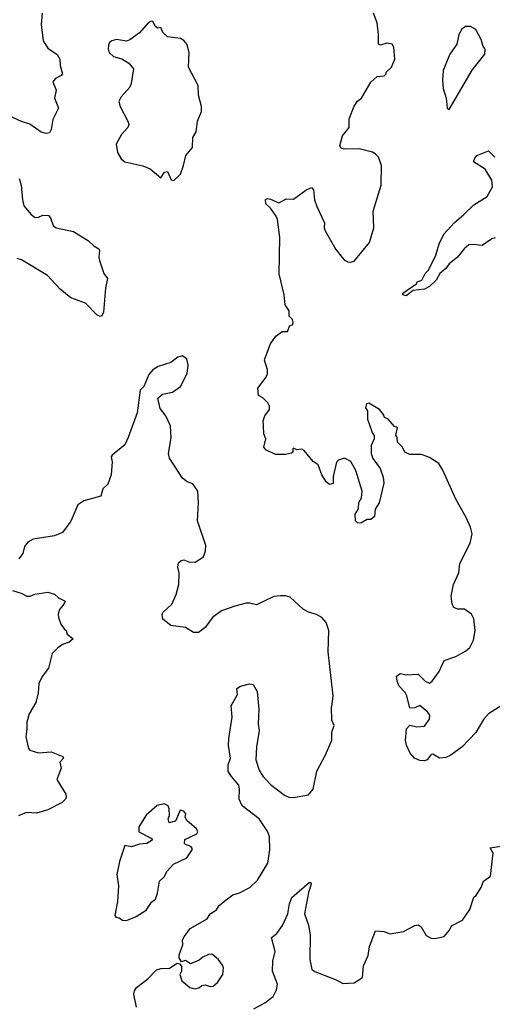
# Model space of a CAD drawing. Extents: x 1550320 to 1685906, y 509093 to 640511.
# Tile 40 of 256: x 1573993 to 1576878, y 553752 to 559765. Entities that reach past the tile are written whole.
import ezdxf

# ---------------------------------------------------------------- set-up
doc = ezdxf.new("R2010")
doc.units = 0

msp = doc.modelspace()

# ---------------------------------------------------------------- linework, layer by layer
at = {"layer": '0CON20XD'}
for points in [[(1574130.6, 559805), (1574124.5, 559735.5), (1574136.9, 559635), (1574165, 559592), (1574222.2, 559552.2), (1574238, 559525), (1574239.4, 559485), (1574254.2, 559435), (1574246.6, 559423.4), (1574211.2, 559405), (1574196, 559385), (1574215.7, 559335), (1574205.8, 559285.8), (1574229.2, 559225), (1574196, 559155), (1574185.7, 559094.3), (1574175.6, 559074.4), (1574155, 559069.2), (1574125, 559078.6), (1574055, 559126.9), (1574005, 559142.5), (1573928.3, 559178.3)], [(1574935, 558782.5), (1574975, 558822.5), (1574994, 558875), (1575006.7, 558935), (1575048, 558985), (1575050, 559045), (1575070.5, 559079.5), (1575077.8, 559145), (1575102.2, 559205), (1575103.1, 559235), (1575084.4, 559304.4), (1575082.7, 559362.7), (1575024.2, 559475), (1575027.3, 559562.7), (1575015, 559613.3), (1574995, 559638.8), (1574975, 559650), (1574895, 559660), (1574867.7, 559687.7), (1574855, 559717.5), (1574835, 559713.3), (1574822.7, 559722.7), (1574805, 559753.3), (1574795, 559756.2), (1574776.7, 559745), (1574724.2, 559685.8), (1574665, 559641.2), (1574645, 559633.8), (1574585, 559643.3), (1574555, 559636.2), (1574541.2, 559625), (1574535, 559610), (1574532.5, 559585), (1574540, 559565), (1574565, 559541.2), (1574615.9, 559525.9), (1574658.8, 559498.8), (1574688, 559465), (1574674.2, 559375.8), (1574665, 559353.8), (1574612, 559295), (1574598.8, 559265), (1574606.2, 559235), (1574654, 559145), (1574658.8, 559125), (1574652.3, 559107.7), (1574613.8, 559065), (1574582.5, 559005), (1574590, 558955), (1574613.3, 558915), (1574635, 558896.7), (1574745, 558872), (1574790, 558855), (1574855, 558800), (1574877, 558833), (1574895, 558837.5), (1574917, 558787), (1574935, 558782.5)], [(1575481.2, 557285), (1575478.8, 557315), (1575490, 557345), (1575517.5, 557385), (1575517.5, 557405), (1575507.5, 557425), (1575476.4, 557456.4), (1575450, 557470), (1575447.5, 557515), (1575497.3, 557582.7), (1575506.7, 557605), (1575506.7, 557626.7), (1575487.5, 557685), (1575490, 557695), (1575523.3, 557785), (1575557, 557833), (1575595, 557860), (1575628.3, 557861.7), (1575641.7, 557898.3), (1575658.3, 557901.7), (1575662.5, 557915), (1575657.5, 557935), (1575637.5, 557955), (1575637, 557987), (1575613.6, 558023.6), (1575606.7, 558085), (1575576.4, 558213.6), (1575580.8, 558435), (1575566.2, 558545), (1575558.8, 558565), (1575523.6, 558613.6), (1575495, 558640), (1575493, 558667), (1575505, 558672.5), (1575525, 558668.8), (1575575, 558647.5), (1575621.7, 558671.7), (1575665, 558670), (1575740, 558725), (1575775, 558740), (1575787, 558727), (1575792.5, 558665), (1575806.7, 558625), (1575853.3, 558525), (1575851.2, 558495), (1575858, 558475), (1575922.4, 558362.4), (1575962.3, 558312.3), (1575976.6, 558296.6), (1575996.6, 558286.6), (1576015, 558284.4), (1576035, 558290.6), (1576127.8, 558405), (1576155.6, 558494.4), (1576150.8, 558595), (1576199.2, 558755), (1576201.2, 558875), (1576182.5, 558925), (1576163.3, 558945), (1576146, 558956), (1576065, 558976.7), (1575973.6, 558973.6), (1575955, 558980), (1575947.5, 558995), (1575963.3, 559055), (1576003.9, 559106.1), (1576005, 559160), (1576033.9, 559236.1), (1576055, 559266.7), (1576080, 559285), (1576137, 559383), (1576175, 559417.5), (1576217, 559423), (1576230, 559435), (1576230, 559445), (1576262.5, 559475), (1576282.5, 559525), (1576276.4, 559596.4), (1576266.4, 559616.4), (1576235, 559622.5), (1576195, 559608.8), (1576182.5, 559615), (1576184.2, 559675), (1576174.3, 559745), (1576152.5, 559805)], [(1576615, 559217.5), (1576755, 559456.2), (1576832.5, 559555), (1576833.3, 559585), (1576822.3, 559602.3), (1576810, 559645), (1576777.5, 559705), (1576745, 559723.3), (1576715, 559723.8), (1576691.9, 559708.1), (1576673.1, 559675), (1576660.8, 559615), (1576618, 559555), (1576578, 559455), (1576572.9, 559395), (1576577.5, 559345), (1576596, 559285), (1576603.3, 559225), (1576615, 559217.5)], [(1576895, 558432), (1576875, 558426), (1576815, 558386.2), (1576762.7, 558392.7), (1576735, 558389.4), (1576705.6, 558365), (1576665.6, 558315), (1576615.4, 558274.6), (1576594.4, 558245), (1576557.5, 558215), (1576534.3, 558175), (1576495, 558135.7), (1576465, 558120), (1576395, 558111.2), (1576351.7, 558078.3), (1576331.2, 558085), (1576332, 558095), (1576417.5, 558155), (1576420, 558165), (1576446.7, 558175), (1576467.5, 558215), (1576487.5, 558235), (1576533.3, 558326.7), (1576554.4, 558395.6), (1576581.2, 558455), (1576645.5, 558524.5), (1576704.5, 558575.5), (1576765, 558633.8), (1576847.5, 558685), (1576878.5, 558745), (1576875.3, 558785.3), (1576835, 558852.9), (1576763.6, 558896.4), (1576770.5, 558919.5), (1576782.5, 558935), (1576855, 558963.3), (1576893.3, 558925)], [(1573990, 558795), (1574002.9, 558755), (1574009.5, 558665), (1574019.3, 558629.3), (1574064, 558575), (1574088, 558558), (1574108.8, 558558.8), (1574135, 558571.4), (1574169.1, 558569.1), (1574181.9, 558555), (1574197.7, 558507.7), (1574215, 558493.3), (1574321.7, 558471.7), (1574412.5, 558415), (1574445, 558383.3), (1574476.7, 558365), (1574481.2, 558355), (1574476, 558315), (1574480, 558295), (1574506.2, 558215), (1574529.4, 558185), (1574517.1, 558125), (1574505, 557980), (1574495, 557956.7), (1574485, 557953.3), (1574465, 557963.3), (1574395, 558033.8), (1574305, 558066.2), (1574240.2, 558120.2), (1574163.6, 558203.6), (1574005, 558299.2), (1573977.3, 558307.3)], [(1574706.2, 553735), (1574690.8, 553815), (1574694, 553835), (1574706.2, 553855), (1574775, 553908), (1574828.3, 553961.7), (1574855, 553970.8), (1574907.5, 553972.5), (1574955, 554002.5), (1574968.3, 553998.3), (1574980, 553985), (1574980, 553955), (1574971.2, 553935), (1574983.8, 553895), (1575032.5, 553855), (1575065, 553846.7), (1575090, 553855), (1575105, 553867.5), (1575125, 553870), (1575155, 553860), (1575175, 553863.8), (1575200, 553885), (1575233.3, 553935), (1575236.7, 553975), (1575231.7, 553991.7), (1575205, 554027.5), (1575165, 554058.8), (1575145, 554056.2), (1575110.8, 554039.2), (1575089.2, 554020.8), (1575035, 554000), (1575005, 554020), (1574981.7, 554011.7), (1574967.5, 554035), (1574966.7, 554055), (1574988.8, 554115), (1574987.5, 554145), (1574997.5, 554165), (1575034.3, 554215.7), (1575136.7, 554275), (1575155.8, 554304.2), (1575195, 554330), (1575211.2, 554355), (1575245, 554384), (1575295, 554421.2), (1575335, 554433.8), (1575398.8, 554465), (1575445, 554509.2), (1575506.9, 554613.1), (1575519.5, 554695), (1575517.9, 554775), (1575508.2, 554805), (1575455.4, 554885), (1575350.8, 554965), (1575332, 555005), (1575335.8, 555065), (1575330.9, 555090.9), (1575285, 555142.5), (1575264.8, 555174.8), (1575265.3, 555215), (1575280.5, 555255), (1575266.8, 555333.2), (1575270.6, 555375), (1575290.8, 555505), (1575284.2, 555575), (1575323.3, 555645), (1575318.3, 555681.7), (1575340, 555695), (1575395, 555710), (1575417.5, 555705), (1575443, 555663), (1575453.8, 555555), (1575448, 555465), (1575455.7, 555425), (1575438, 555325), (1575434.3, 555245), (1575455, 555181.2), (1575478.1, 555145), (1575524.4, 555095), (1575608.7, 555028.7), (1575635, 555017.5), (1575665, 555014.4), (1575755, 555032), (1575784.2, 555065), (1575806, 555175), (1575860, 555275), (1575898.8, 555365), (1575898.8, 555415), (1575912.5, 555455), (1575898.3, 555488.3), (1575895.8, 555565), (1575900.6, 555585), (1575905.6, 555635), (1575875.6, 555905), (1575879.2, 556035), (1575864.2, 556084.2), (1575836.7, 556115), (1575805, 556133.3), (1575755, 556146.7), (1575724.3, 556164.3), (1575645, 556238), (1575615, 556247.5), (1575585, 556247.5), (1575545, 556242.5), (1575439.1, 556190.9), (1575395, 556202.5), (1575375, 556201.4), (1575305.5, 556184.5), (1575224.5, 556155.5), (1575170, 556115), (1575125, 556052.5), (1575085, 556022.5), (1575055, 556022.5), (1575005, 556053.3), (1574915.9, 556065.9), (1574867.5, 556105), (1574863, 556133), (1574866.7, 556145), (1574922, 556195), (1574948, 556255), (1574964.2, 556315), (1574965.8, 556385), (1574958, 556422), (1574961.7, 556448.3), (1574978.3, 556461.7), (1574995, 556466.2), (1575025, 556453.8), (1575065, 556452), (1575115.5, 556484.5), (1575128.3, 556521.7), (1575128.9, 556555), (1575078.9, 556705), (1575084.4, 556815), (1575080, 556885), (1575050, 556930), (1575015, 556942), (1574986.7, 556965), (1574908.3, 557088.3), (1574900.8, 557115), (1574917.9, 557212.1), (1574914.2, 557284.2), (1574885.8, 557345), (1574850.9, 557390.9), (1574837, 557453), (1574865, 557478.8), (1574925, 557491.4), (1574975.4, 557524.6), (1575015.5, 557604.5), (1575022, 557655), (1575013.8, 557695), (1574985, 557713.3), (1574957.5, 557705), (1574915, 557671.2), (1574837.5, 557647.5), (1574805, 557626.7), (1574781.9, 557598.1), (1574750, 557525), (1574728.3, 557501.7), (1574709.2, 557365), (1574655.5, 557214.5), (1574635, 557168.8), (1574557.5, 557105), (1574552.5, 557095), (1574557.5, 557065), (1574552.5, 556985), (1574530.7, 556929.3), (1574500.5, 556899.5), (1574487.5, 556855), (1574385, 556826.7), (1574348.3, 556801.7), (1574305, 556702.5), (1574255, 556633.3), (1574205, 556613.8), (1574075, 556593.3), (1574043.3, 556575), (1574022.3, 556547.7), (1574012, 556505), (1573988.3, 556471.7)], [(1576955, 555589.4), (1576853.8, 555526.2), (1576825, 555492), (1576778.3, 555411.7), (1576693.8, 555325), (1576625, 555274), (1576595, 555260), (1576556.1, 555256.1), (1576515, 555280), (1576505, 555276.7), (1576480, 555245), (1576465, 555238), (1576435, 555240), (1576402.5, 555255), (1576376.7, 555285), (1576353.8, 555335), (1576348.8, 555365), (1576353.3, 555435), (1576375, 555457.5), (1576417, 555447), (1576465, 555451.2), (1576495, 555492.5), (1576496, 555515), (1576485, 555536.7), (1576435, 555576.2), (1576405, 555562.5), (1576375, 555560), (1576356.7, 555635), (1576345, 555656.7), (1576308.8, 555695), (1576296.2, 555725), (1576293.3, 555756.7), (1576315, 555772.5), (1576355, 555764), (1576425, 555767.5), (1576467.5, 555725), (1576495, 555713.3), (1576510, 555725), (1576553.8, 555785), (1576585, 555852.5), (1576655, 555876.2), (1576715, 555909.2), (1576739.8, 555930.2), (1576762.5, 555975), (1576774.1, 556034.1), (1576764.1, 556105.9), (1576751.4, 556135), (1576707.5, 556165), (1576665, 556166), (1576643.3, 556175), (1576632.5, 556195), (1576627.5, 556245), (1576640, 556315), (1576672.7, 556387.3), (1576680, 556445), (1576742.6, 556567.4), (1576754.3, 556625), (1576744.3, 556665), (1576719.2, 556725), (1576655, 556836.7), (1576576, 557015), (1576551.2, 557055), (1576495, 557092), (1576445, 557109.2), (1576375, 557110), (1576343.6, 557123.6), (1576330, 557155), (1576300, 557185), (1576297.5, 557215), (1576290, 557225), (1576300, 557275), (1576281.7, 557281.7), (1576242.5, 557325), (1576220, 557335), (1576213.3, 557355), (1576190, 557385), (1576125, 557422.5), (1576110.7, 557419.3), (1576103.3, 557395), (1576116.4, 557376.4), (1576116.7, 557325), (1576143.8, 557245), (1576157, 557223), (1576157.5, 557205), (1576138, 557165), (1576138.6, 557115), (1576148, 557085), (1576193.3, 557025), (1576211.7, 556971.7), (1576216.7, 556935), (1576186.4, 556813.6), (1576162.5, 556775), (1576158.3, 556731.7), (1576137, 556713), (1576115, 556712.5), (1576075, 556690), (1576055, 556692.5), (1576042.5, 556705), (1576040, 556745), (1576061.7, 556778.3), (1576063.6, 556816.4), (1576080, 556845), (1576083.3, 556885), (1576045, 557012.5), (1576015, 557066.7), (1575975, 557086.7), (1575940, 557075), (1575927, 557063), (1575906.7, 556975), (1575907, 556933), (1575885, 556927.5), (1575863.6, 556943.6), (1575836.7, 556985), (1575815, 557047.5), (1575785, 557067.5), (1575730, 557135), (1575715, 557142.5), (1575685, 557137.5), (1575665, 557147.5), (1575660, 557145), (1575660, 557125), (1575651.7, 557118.3), (1575615, 557110), (1575555, 557108.8), (1575495, 557137.5), (1575483.8, 557155), (1575496, 557205), (1575483.8, 557235), (1575481.2, 557285)], [(1573949.2, 556279.2), (1574002.5, 556262.5), (1574036.4, 556243.6), (1574056.4, 556243.6), (1574085, 556256.2), (1574165, 556270), (1574205.9, 556255.9), (1574230, 556235), (1574270, 556215), (1574263.3, 556195), (1574237, 556163), (1574228, 556135), (1574230, 556115), (1574244.5, 556074.5), (1574264.2, 556044.2), (1574277.5, 556035), (1574282.7, 556012.7), (1574320, 555985), (1574295, 555963.3), (1574255, 555948.8), (1574225, 555930), (1574192, 555895), (1574170, 555805), (1574131.2, 555755), (1574109.5, 555710.5), (1574106, 555655), (1574091.2, 555595), (1574051.2, 555525), (1574036.2, 555475), (1574037.5, 555435), (1574030, 555385), (1574046.2, 555315), (1574054.3, 555304.3), (1574107.7, 555287.7), (1574185, 555294.2), (1574257.5, 555265), (1574260, 555255), (1574238.3, 555231.7), (1574246.2, 555195), (1574220, 555125), (1574273.8, 555035), (1574277, 555017), (1574273.3, 555005), (1574253.3, 554985), (1574165, 554940), (1574095, 554918.8), (1574035, 554923.8), (1573985, 554903.3)], [(1574645, 554263.3), (1574705, 554287.5), (1574765, 554327.5), (1574797.5, 554375), (1574822.5, 554395), (1574835, 554430), (1574847.5, 554505), (1574875, 554530), (1574893.9, 554566.1), (1574932.3, 554607.7), (1575012.4, 554647.6), (1575046.2, 554695), (1575046.7, 554705), (1575037.5, 554715), (1575005, 554727.5), (1575000, 554735), (1575001.7, 554758.3), (1575075, 554793.3), (1575080, 554805), (1575073, 554823), (1575012.5, 554875), (1575003.3, 554895), (1575007.5, 554915), (1574995, 554932.5), (1574973.3, 554936.7), (1574945, 554870), (1574905, 554860), (1574900, 554885), (1574906.7, 554905), (1574906.2, 554946.2), (1574900, 554965), (1574875, 554976.2), (1574832.9, 554967.1), (1574765, 554907.5), (1574720, 554835), (1574720, 554805), (1574800, 554765), (1574802.5, 554755), (1574770, 554735), (1574725, 554730), (1574676.4, 554713.6), (1574635, 554722.5), (1574601.4, 554625), (1574585.8, 554545.8), (1574596, 554475), (1574589.5, 554380.5), (1574573.8, 554295), (1574580, 554285), (1574600.7, 554280.7), (1574620, 554265), (1574645, 554263.3)], [(1575423.3, 553725), (1575488.8, 553761.2), (1575539.5, 553800.5), (1575560.5, 553839.5), (1575566.7, 553875), (1575535.8, 553955), (1575539.2, 554015), (1575552.5, 554075), (1575530.8, 554159.2), (1575563.3, 554185), (1575597, 554233), (1575630, 554305), (1575639.4, 554365), (1575654.7, 554405.3), (1575760, 554495), (1575770, 554495), (1575772.5, 554485), (1575756.7, 554435), (1575732.1, 554305), (1575755.5, 554235), (1575765.4, 554175.4), (1575763.9, 554025), (1575777.1, 553965), (1575795, 553951.8), (1575925, 553901.8), (1575965, 553879.2), (1576035, 553882.7), (1576086.3, 553915), (1576092, 553988), (1576120.7, 554050.7), (1576128.9, 554105), (1576165, 554200), (1576215, 554196), (1576255, 554183.3), (1576335, 554197.5), (1576405, 554233.3), (1576425, 554236.7), (1576443.3, 554225), (1576475, 554172.5), (1576505, 554156.7), (1576526.1, 554153.9), (1576585, 554166.7), (1576615.8, 554204.2), (1576628.3, 554231.7), (1576696.7, 554265), (1576739.7, 554330.3), (1576764.3, 554405.7), (1576776.7, 554415), (1576810, 554465), (1576823.3, 554505), (1576866.2, 554535), (1576883.3, 554675), (1576865, 554707.5), (1576955, 554721.2)]]:
    msp.add_lwpolyline(points, dxfattribs=at)

doc.saveas('drawing.dxf')
